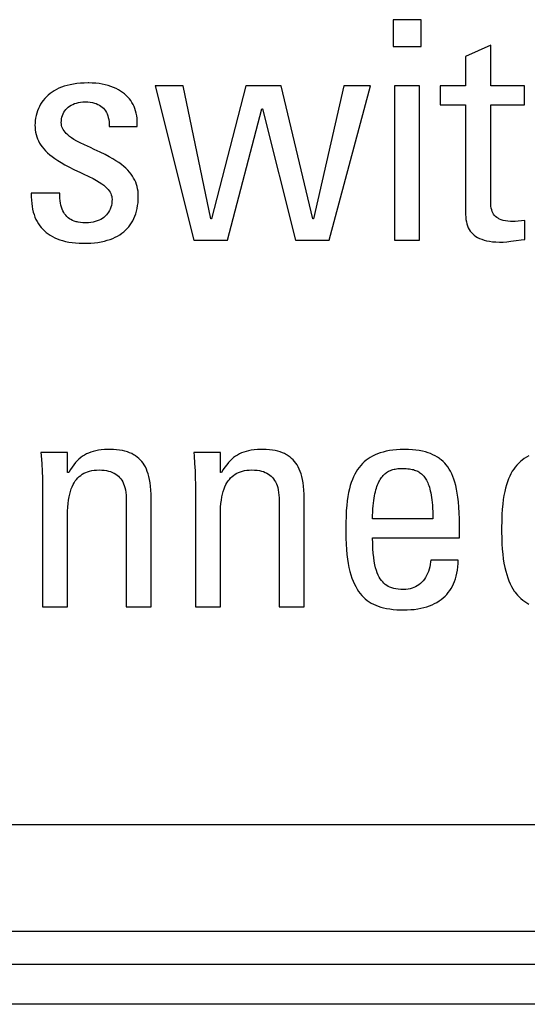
# Model space of a CAD drawing. Header units: millimetres. Extents: x -844 to -217, y -125 to 557.
# Tile 54 of 178: x -563.67 to -559.87, y 168.91 to 176.31. Entities that reach past the tile are written whole.
import ezdxf

# ---------------------------------------------------------------- set-up
doc = ezdxf.new("R2010")
doc.units = ezdxf.units.MM
doc.header["$LTSCALE"] = 23.1
doc.layers.add('R912005577_AM_0', color=7, linetype='CONTINUOUS')

msp = doc.modelspace()

# ---------------------------------------------------------------- linework, layer by layer
at = {"layer": 'R912005577_AM_0', "color": 7}
for p, q in [((-560.6619, 176.3053), (-560.8728, 176.3053)), ((-560.8728, 176.3053), (-560.8728, 176.1035)), ((-560.6619, 176.1035), (-560.6619, 176.3053)), ((-560.8728, 176.1035), (-560.6619, 176.1035)), ((-560.1398, 176.115), (-560.3279, 176.0301)), ((-560.1398, 175.8077), (-560.1398, 176.115)), ((-560.3279, 176.0301), (-560.3279, 175.8077)), ((-563.4305, 175.7615), (-563.4457, 175.7505)), ((-563.4144, 175.7717), (-563.4305, 175.7615)), ((-563.3973, 175.7813), (-563.4144, 175.7717)), ((-563.3791, 175.7901), (-563.3973, 175.7813)), ((-563.3598, 175.7981), (-563.3791, 175.7901)), ((-563.3393, 175.8053), (-563.3598, 175.7981)), ((-563.3176, 175.8118), (-563.3393, 175.8053)), ((-563.2947, 175.8173), (-563.3176, 175.8118)), ((-563.2705, 175.822), (-563.2947, 175.8173)), ((-563.2449, 175.8257), (-563.2705, 175.822)), ((-563.2179, 175.8284), (-563.2449, 175.8257)), ((-563.1895, 175.8301), (-563.2179, 175.8284)), ((-563.1596, 175.8306), (-563.1895, 175.8301)), ((-563.1552, 175.8306), (-563.1596, 175.8306)), ((-563.1285, 175.8299), (-563.1552, 175.8306)), ((-563.1027, 175.828), (-563.1285, 175.8299)), ((-563.0778, 175.8251), (-563.1027, 175.828)), ((-563.0539, 175.8212), (-563.0778, 175.8251)), ((-563.031, 175.8163), (-563.0539, 175.8212)), ((-563.0092, 175.8106), (-563.031, 175.8163)), ((-562.9885, 175.8039), (-563.0092, 175.8106)), ((-562.969, 175.7965), (-562.9885, 175.8039)), ((-562.9505, 175.7882), (-562.969, 175.7965)), ((-562.9331, 175.7793), (-562.9505, 175.7882)), ((-562.9168, 175.7696), (-562.9331, 175.7793)), ((-562.9016, 175.7593), (-562.9168, 175.7696)), ((-562.8874, 175.7483), (-562.9016, 175.7593)), ((-562.4473, 175.8077), (-562.656, 175.8077)), ((-562.656, 175.8077), (-562.3671, 174.6497)), ((-562.2387, 174.8102), (-562.4473, 175.8077)), ((-561.9773, 175.8077), (-562.2341, 174.8102)), ((-561.7112, 175.8077), (-561.9773, 175.8077)), ((-561.4751, 174.8102), (-561.7112, 175.8077)), ((-561.2412, 175.8077), (-561.4705, 174.8102)), ((-561.3512, 174.6497), (-561.0417, 175.8077)), ((-561.0417, 175.8077), (-561.2412, 175.8077)), ((-560.6733, 175.8077), (-560.8613, 175.8077)), ((-560.8613, 175.8077), (-560.8613, 174.6497)), ((-560.6733, 174.6497), (-560.6733, 175.8077)), ((-560.3279, 175.8077), (-560.5182, 175.8077)), ((-560.5182, 175.8077), (-560.5182, 175.6655)), ((-559.8876, 175.8077), (-560.1398, 175.8077)), ((-559.8876, 175.6655), (-559.8876, 175.8077)), ((-563.5072, 175.6853), (-563.5167, 175.6702)), ((-563.4967, 175.6997), (-563.5072, 175.6853)), ((-563.4853, 175.7134), (-563.4967, 175.6997)), ((-563.473, 175.7265), (-563.4853, 175.7134)), ((-563.4598, 175.7388), (-563.473, 175.7265)), ((-563.4457, 175.7505), (-563.4598, 175.7388)), ((-563.2333, 175.6835), (-563.2174, 175.6862)), ((-563.2174, 175.6862), (-563.2006, 175.6879)), ((-563.2006, 175.6879), (-563.1831, 175.6885)), ((-563.1831, 175.6885), (-563.1826, 175.6885)), ((-563.1826, 175.6885), (-563.1797, 175.6885)), ((-563.1797, 175.6885), (-563.1612, 175.6878)), ((-563.1612, 175.6878), (-563.144, 175.686)), ((-563.144, 175.686), (-563.1281, 175.6833)), ((-562.8742, 175.7367), (-562.8874, 175.7483)), ((-562.862, 175.7244), (-562.8742, 175.7367)), ((-562.8508, 175.7116), (-562.862, 175.7244)), ((-562.8406, 175.6981), (-562.8508, 175.7116)), ((-562.8313, 175.6839), (-562.8406, 175.6981)), ((-563.5398, 175.6212), (-563.5456, 175.6036)), ((-563.5331, 175.6381), (-563.5398, 175.6212)), ((-563.5254, 175.6545), (-563.5331, 175.6381)), ((-563.5167, 175.6702), (-563.5254, 175.6545)), ((-563.3422, 175.61), (-563.3356, 175.6206)), ((-563.3356, 175.6206), (-563.328, 175.6304)), ((-563.328, 175.6304), (-563.3195, 175.6397)), ((-563.3195, 175.6397), (-563.31, 175.6482)), ((-563.31, 175.6482), (-563.2996, 175.6561)), ((-563.2996, 175.6561), (-563.2882, 175.6632)), ((-563.2882, 175.6632), (-563.2759, 175.6695)), ((-563.2759, 175.6695), (-563.2626, 175.6751)), ((-563.2626, 175.6751), (-563.2484, 175.6797)), ((-563.2484, 175.6797), (-563.2333, 175.6835)), ((-563.1281, 175.6833), (-563.1133, 175.6796)), ((-563.1133, 175.6796), (-563.0996, 175.6751)), ((-563.0996, 175.6751), (-563.087, 175.6698)), ((-563.087, 175.6698), (-563.0753, 175.6636)), ((-563.0753, 175.6636), (-563.0645, 175.6567)), ((-563.0645, 175.6567), (-563.0547, 175.6489)), ((-563.0547, 175.6489), (-563.0456, 175.6404)), ((-563.0456, 175.6404), (-563.0374, 175.631)), ((-563.0374, 175.631), (-563.03, 175.6208)), ((-563.03, 175.6208), (-563.0233, 175.6097)), ((-562.8229, 175.6691), (-562.8313, 175.6839)), ((-562.8156, 175.6537), (-562.8229, 175.6691)), ((-562.8091, 175.6375), (-562.8156, 175.6537)), ((-562.8037, 175.6207), (-562.8091, 175.6375)), ((-562.7992, 175.603), (-562.8037, 175.6207)), ((-562.1148, 174.6497), (-561.8557, 175.6357)), ((-561.8557, 175.6357), (-561.8511, 175.6357)), ((-561.8511, 175.6357), (-561.6035, 174.6497)), ((-560.5182, 175.6655), (-560.3279, 175.6655)), ((-560.3279, 175.6655), (-560.3279, 174.8423)), ((-560.1398, 175.6655), (-559.8876, 175.6655)), ((-560.1397, 174.9434), (-560.1398, 175.6655)), ((-563.5567, 175.5484), (-563.5582, 175.5297)), ((-563.5541, 175.5671), (-563.5567, 175.5484)), ((-563.5504, 175.5856), (-563.5541, 175.5671)), ((-563.5456, 175.6036), (-563.5504, 175.5856)), ((-563.3614, 175.5325), (-563.3608, 175.5472)), ((-563.3608, 175.5472), (-563.3591, 175.5611)), ((-563.3591, 175.5611), (-563.3564, 175.5744)), ((-563.3564, 175.5744), (-563.3527, 175.5869)), ((-563.3527, 175.5869), (-563.3479, 175.5988)), ((-563.3479, 175.5988), (-563.3422, 175.61)), ((-563.0233, 175.6097), (-563.0175, 175.5977)), ((-563.0175, 175.5977), (-563.0125, 175.5847)), ((-563.0125, 175.5847), (-563.0084, 175.5707)), ((-563.0084, 175.5707), (-563.0052, 175.5555)), ((-563.0052, 175.5555), (-563.0029, 175.5392)), ((-563.0029, 175.5392), (-563.0016, 175.5216)), ((-562.7958, 175.5846), (-562.7992, 175.603)), ((-562.7933, 175.5654), (-562.7958, 175.5846)), ((-562.792, 175.5454), (-562.7933, 175.5654)), ((-562.7918, 175.5245), (-562.792, 175.5454)), ((-563.5582, 175.5297), (-563.5586, 175.5142)), ((-563.5586, 175.5142), (-563.558, 175.4956)), ((-563.558, 175.4956), (-563.5563, 175.4776)), ((-563.5563, 175.4776), (-563.5535, 175.4601)), ((-563.3608, 175.5215), (-563.3614, 175.5325)), ((-563.3591, 175.5109), (-563.3608, 175.5215)), ((-563.3563, 175.5006), (-563.3591, 175.5109)), ((-563.3524, 175.4905), (-563.3563, 175.5006)), ((-563.3472, 175.4804), (-563.3524, 175.4905)), ((-563.3408, 175.4704), (-563.3472, 175.4804)), ((-563.333, 175.4604), (-563.3408, 175.4704)), ((-563.0016, 175.5216), (-563.0014, 175.5027)), ((-563.0014, 175.5027), (-562.7928, 175.5027)), ((-562.7928, 175.5027), (-562.7918, 175.5245)), ((-563.5535, 175.4601), (-563.5497, 175.4432)), ((-563.5497, 175.4432), (-563.5448, 175.4268)), ((-563.5448, 175.4268), (-563.5388, 175.4108)), ((-563.5388, 175.4108), (-563.5317, 175.3951)), ((-563.5317, 175.3951), (-563.5235, 175.3797)), ((-563.3237, 175.4503), (-563.333, 175.4604)), ((-563.3126, 175.4399), (-563.3237, 175.4503)), ((-563.2996, 175.4293), (-563.3126, 175.4399)), ((-563.2843, 175.4183), (-563.2996, 175.4293)), ((-563.2662, 175.4068), (-563.2843, 175.4183)), ((-563.2448, 175.3944), (-563.2662, 175.4068)), ((-563.219, 175.3808), (-563.2448, 175.3944)), ((-563.5235, 175.3797), (-563.5142, 175.3647)), ((-563.5142, 175.3647), (-563.5037, 175.3498)), ((-563.5037, 175.3498), (-563.4919, 175.3351)), ((-563.4919, 175.3351), (-563.4787, 175.3205)), ((-563.4787, 175.3205), (-563.4641, 175.3061)), ((-563.187, 175.3651), (-563.219, 175.3808)), ((-563.1434, 175.3449), (-563.187, 175.3651)), ((-563.1134, 175.3312), (-563.1434, 175.3449)), ((-563.0686, 175.3103), (-563.1134, 175.3312)), ((-563.4641, 175.3061), (-563.4479, 175.2916)), ((-563.4479, 175.2916), (-563.4299, 175.2772)), ((-563.4299, 175.2772), (-563.4101, 175.2626)), ((-563.4101, 175.2626), (-563.388, 175.2478)), ((-563.388, 175.2478), (-563.3634, 175.2327)), ((-563.0329, 175.2928), (-563.0686, 175.3103)), ((-563.0025, 175.2768), (-563.0329, 175.2928)), ((-562.9757, 175.2617), (-563.0025, 175.2768)), ((-562.9517, 175.247), (-562.9757, 175.2617)), ((-562.9302, 175.2326), (-562.9517, 175.247)), ((-563.3634, 175.2327), (-563.3358, 175.217)), ((-563.3358, 175.217), (-563.3041, 175.2003)), ((-563.3041, 175.2003), (-563.2666, 175.1816)), ((-563.2666, 175.1816), (-563.2175, 175.1583)), ((-562.9107, 175.2182), (-562.9302, 175.2326)), ((-562.8931, 175.204), (-562.9107, 175.2182)), ((-562.8772, 175.1897), (-562.8931, 175.204)), ((-562.8628, 175.1753), (-562.8772, 175.1897)), ((-562.8498, 175.1608), (-562.8628, 175.1753)), ((-563.2175, 175.1583), (-563.1967, 175.1485)), ((-563.1967, 175.1485), (-563.1544, 175.1282)), ((-563.1544, 175.1282), (-563.1228, 175.1122)), ((-563.1228, 175.1122), (-563.0973, 175.0983)), ((-563.0973, 175.0983), (-563.076, 175.0855)), ((-562.8381, 175.1462), (-562.8498, 175.1608)), ((-562.8277, 175.1313), (-562.8381, 175.1462)), ((-562.8184, 175.1162), (-562.8277, 175.1313)), ((-562.8103, 175.1007), (-562.8184, 175.1162)), ((-562.8033, 175.0849), (-562.8103, 175.1007)), ((-563.076, 175.0855), (-563.058, 175.0737)), ((-563.058, 175.0737), (-563.0426, 175.0624)), ((-563.0426, 175.0624), (-563.0296, 175.0515)), ((-563.0296, 175.0515), (-563.0185, 175.0409)), ((-563.0185, 175.0409), (-563.0092, 175.0305)), ((-563.0092, 175.0305), (-563.0014, 175.0202)), ((-563.0014, 175.0202), (-562.9949, 175.01)), ((-562.7973, 175.0687), (-562.8033, 175.0849)), ((-562.7925, 175.0521), (-562.7973, 175.0687)), ((-562.7886, 175.035), (-562.7925, 175.0521)), ((-562.7858, 175.0173), (-562.7886, 175.035)), ((-563.5861, 175.0028), (-563.5862, 174.9759)), ((-563.5862, 174.9759), (-563.5852, 174.9504)), ((-563.3729, 175.0028), (-563.5861, 175.0028)), ((-563.5852, 174.9504), (-563.5832, 174.9263)), ((-563.3727, 174.9854), (-563.3729, 175.0028)), ((-563.3719, 174.9647), (-563.3727, 174.9854)), ((-563.3703, 174.9458), (-563.3719, 174.9647)), ((-563.3677, 174.9282), (-563.3703, 174.9458)), ((-562.9949, 175.01), (-562.9898, 174.9997)), ((-562.9898, 174.9997), (-562.9859, 174.9894)), ((-562.9859, 174.9894), (-562.983, 174.9789)), ((-562.983, 174.9789), (-562.9813, 174.9681)), ((-562.9813, 174.9681), (-562.9808, 174.957)), ((-562.9808, 174.957), (-562.9813, 174.9407)), ((-562.7841, 174.9989), (-562.7858, 175.0173)), ((-562.7858, 174.9318), (-562.7841, 174.9552)), ((-562.7836, 174.9799), (-562.7841, 174.9989)), ((-562.7841, 174.9552), (-562.7836, 174.9799)), ((-563.5832, 174.9263), (-563.5801, 174.9034)), ((-563.5801, 174.9034), (-563.5761, 174.8818)), ((-563.5761, 174.8818), (-563.5711, 174.8613)), ((-563.3644, 174.912), (-563.3677, 174.9282)), ((-563.3602, 174.8969), (-563.3644, 174.912)), ((-563.3553, 174.8829), (-563.3602, 174.8969)), ((-563.3496, 174.87), (-563.3553, 174.8829)), ((-562.9997, 174.8718), (-563.0062, 174.8604)), ((-562.9941, 174.884), (-562.9997, 174.8718)), ((-562.9916, 174.8904), (-562.9941, 174.884)), ((-562.9894, 174.897), (-562.9916, 174.8904)), ((-562.9857, 174.9107), (-562.9894, 174.897)), ((-562.983, 174.9253), (-562.9857, 174.9107)), ((-562.9813, 174.9407), (-562.983, 174.9253)), ((-562.7969, 174.8679), (-562.7922, 174.8881)), ((-562.7922, 174.8881), (-562.7885, 174.9094)), ((-562.7885, 174.9094), (-562.7858, 174.9318)), ((-560.1392, 174.9225), (-560.1397, 174.9434)), ((-560.1378, 174.9054), (-560.1392, 174.9225)), ((-560.1355, 174.8906), (-560.1378, 174.9054)), ((-560.1324, 174.8774), (-560.1355, 174.8906)), ((-560.1285, 174.8657), (-560.1324, 174.8774)), ((-563.5711, 174.8613), (-563.5653, 174.8418)), ((-563.5653, 174.8418), (-563.5586, 174.8234)), ((-563.5586, 174.8234), (-563.551, 174.806)), ((-563.551, 174.806), (-563.5426, 174.7895)), ((-563.3432, 174.858), (-563.3496, 174.87)), ((-563.336, 174.847), (-563.3432, 174.858)), ((-563.3281, 174.8369), (-563.336, 174.847)), ((-563.3194, 174.8277), (-563.3281, 174.8369)), ((-563.31, 174.8192), (-563.3194, 174.8277)), ((-563.2998, 174.8115), (-563.31, 174.8192)), ((-563.2886, 174.8047), (-563.2998, 174.8115)), ((-563.2765, 174.7986), (-563.2886, 174.8047)), ((-563.2635, 174.7933), (-563.2765, 174.7986)), ((-563.0775, 174.8002), (-563.0915, 174.7946)), ((-563.0645, 174.8066), (-563.0775, 174.8002)), ((-563.0524, 174.8138), (-563.0645, 174.8066)), ((-563.0413, 174.8217), (-563.0524, 174.8138)), ((-563.0312, 174.8303), (-563.0413, 174.8217)), ((-563.0219, 174.8396), (-563.0312, 174.8303)), ((-563.0136, 174.8496), (-563.0219, 174.8396)), ((-563.0062, 174.8604), (-563.0136, 174.8496)), ((-562.8248, 174.7962), (-562.8165, 174.8128)), ((-562.8165, 174.8128), (-562.809, 174.8303)), ((-562.809, 174.8303), (-562.8025, 174.8486)), ((-562.8025, 174.8486), (-562.7969, 174.8679)), ((-562.2341, 174.8102), (-562.2387, 174.8102)), ((-561.4705, 174.8102), (-561.4751, 174.8102)), ((-560.3279, 174.8423), (-560.3273, 174.8227)), ((-560.3273, 174.8227), (-560.3255, 174.8044)), ((-560.3255, 174.8044), (-560.3226, 174.7875)), ((-560.1237, 174.855), (-560.1285, 174.8657)), ((-560.118, 174.8453), (-560.1237, 174.855)), ((-560.1113, 174.8365), (-560.118, 174.8453)), ((-560.1037, 174.8284), (-560.1113, 174.8365)), ((-560.0949, 174.821), (-560.1037, 174.8284)), ((-560.0849, 174.8143), (-560.0949, 174.821)), ((-560.0794, 174.8112), (-560.0849, 174.8143)), ((-560.0735, 174.8082), (-560.0794, 174.8112)), ((-560.0607, 174.8029), (-560.0735, 174.8082)), ((-560.0462, 174.7984), (-560.0607, 174.8029)), ((-560.0299, 174.7947), (-560.0462, 174.7984)), ((-559.883, 174.7988), (-559.9337, 174.7927)), ((-559.883, 174.6543), (-559.883, 174.7988)), ((-563.5426, 174.7895), (-563.5333, 174.7739)), ((-563.5333, 174.7739), (-563.5232, 174.7591)), ((-563.5232, 174.7591), (-563.5123, 174.7451)), ((-563.5123, 174.7451), (-563.5006, 174.732)), ((-563.5006, 174.732), (-563.488, 174.7196)), ((-563.2493, 174.7888), (-563.2635, 174.7933)), ((-563.2418, 174.7869), (-563.2493, 174.7888)), ((-563.234, 174.7852), (-563.2418, 174.7869)), ((-563.2174, 174.7826), (-563.234, 174.7852)), ((-563.1996, 174.781), (-563.2174, 174.7826)), ((-563.1803, 174.7804), (-563.1996, 174.781)), ((-563.1762, 174.7804), (-563.1803, 174.7804)), ((-563.1574, 174.7812), (-563.1762, 174.7804)), ((-563.1395, 174.7831), (-563.1574, 174.7812)), ((-563.1225, 174.786), (-563.1395, 174.7831)), ((-563.1065, 174.7898), (-563.1225, 174.786)), ((-563.0915, 174.7946), (-563.1065, 174.7898)), ((-562.8928, 174.7132), (-562.8793, 174.7252)), ((-562.8793, 174.7252), (-562.8666, 174.7379)), ((-562.8666, 174.7379), (-562.8548, 174.7513)), ((-562.8548, 174.7513), (-562.8439, 174.7655)), ((-562.8439, 174.7655), (-562.8339, 174.7805)), ((-562.8339, 174.7805), (-562.8248, 174.7962)), ((-560.3226, 174.7875), (-560.3187, 174.7717)), ((-560.3187, 174.7717), (-560.3137, 174.757)), ((-560.3137, 174.757), (-560.3078, 174.7433)), ((-560.3078, 174.7433), (-560.3009, 174.7305)), ((-560.3009, 174.7305), (-560.293, 174.7185)), ((-560.0115, 174.792), (-560.0299, 174.7947)), ((-559.9909, 174.7902), (-560.0115, 174.792)), ((-559.9678, 174.7896), (-559.9909, 174.7902)), ((-559.9567, 174.7902), (-559.9678, 174.7896)), ((-559.9337, 174.7927), (-559.9567, 174.7902)), ((-563.488, 174.7196), (-563.4744, 174.7079)), ((-563.4744, 174.7079), (-563.46, 174.697)), ((-563.46, 174.697), (-563.4446, 174.6868)), ((-563.4446, 174.6868), (-563.4282, 174.6774)), ((-563.4282, 174.6774), (-563.4108, 174.6686)), ((-563.4108, 174.6686), (-563.3922, 174.6606)), ((-563.3922, 174.6606), (-563.3725, 174.6534)), ((-563.3725, 174.6534), (-563.3516, 174.6469)), ((-563.0381, 174.6434), (-563.016, 174.6494)), ((-563.016, 174.6494), (-562.9951, 174.6563)), ((-562.9951, 174.6563), (-562.9754, 174.6639)), ((-562.9754, 174.6639), (-562.9568, 174.6724)), ((-562.9568, 174.6724), (-562.9393, 174.6815)), ((-562.9393, 174.6815), (-562.9228, 174.6914)), ((-562.9228, 174.6914), (-562.9073, 174.7019)), ((-562.9073, 174.7019), (-562.8928, 174.7132)), ((-562.3671, 174.6497), (-562.1148, 174.6497)), ((-561.6035, 174.6497), (-561.3512, 174.6497)), ((-560.8613, 174.6497), (-560.6733, 174.6497)), ((-560.293, 174.7185), (-560.2841, 174.7074)), ((-560.2841, 174.7074), (-560.2742, 174.6971)), ((-560.2742, 174.6971), (-560.2632, 174.6875)), ((-560.2632, 174.6875), (-560.2511, 174.6787)), ((-560.2511, 174.6787), (-560.2378, 174.6706)), ((-560.2378, 174.6706), (-560.2231, 174.6632)), ((-560.2231, 174.6632), (-560.2071, 174.6567)), ((-560.2071, 174.6567), (-560.1896, 174.6509)), ((-560.1896, 174.6509), (-560.1704, 174.6459)), ((-559.9478, 174.6471), (-559.9114, 174.6516)), ((-559.9114, 174.6516), (-559.883, 174.6543)), ((-563.3516, 174.6469), (-563.3294, 174.6413)), ((-563.3294, 174.6413), (-563.3058, 174.6365)), ((-563.3058, 174.6365), (-563.2808, 174.6326)), ((-563.2808, 174.6326), (-563.2543, 174.6297)), ((-563.2543, 174.6297), (-563.2262, 174.6278)), ((-563.2262, 174.6278), (-563.1966, 174.6269)), ((-563.1966, 174.6269), (-563.1872, 174.6268)), ((-563.1872, 174.6268), (-563.1677, 174.6271)), ((-563.1677, 174.6271), (-563.1391, 174.6283)), ((-563.1391, 174.6283), (-563.1119, 174.6307)), ((-563.1119, 174.6307), (-563.086, 174.634)), ((-563.086, 174.634), (-563.0614, 174.6382)), ((-563.0614, 174.6382), (-563.0381, 174.6434)), ((-560.1704, 174.6459), (-560.1495, 174.6419)), ((-560.1495, 174.6419), (-560.1267, 174.6388)), ((-560.1267, 174.6388), (-560.1018, 174.6368)), ((-560.1018, 174.6368), (-560.0748, 174.636)), ((-560.0748, 174.636), (-560.0687, 174.6359)), ((-560.0687, 174.6359), (-560.0455, 174.6365)), ((-560.0455, 174.6365), (-560.0194, 174.6384)), ((-560.0194, 174.6384), (-559.9882, 174.6418)), ((-559.9882, 174.6418), (-559.9478, 174.6471)), ((-563.3141, 173.056), (-563.5136, 173.056)), ((-563.5136, 173.056), (-563.5116, 173.0327)), ((-563.5116, 173.0327), (-563.5073, 172.9725)), ((-563.3141, 172.907), (-563.3141, 173.056)), ((-563.2012, 173.0283), (-563.215, 173.0181)), ((-563.1867, 173.0374), (-563.2012, 173.0283)), ((-563.1718, 173.0455), (-563.1867, 173.0374)), ((-563.1561, 173.0527), (-563.1718, 173.0455)), ((-563.1395, 173.059), (-563.1561, 173.0527)), ((-563.1219, 173.0645), (-563.1395, 173.059)), ((-563.1031, 173.0691), (-563.1219, 173.0645)), ((-563.0829, 173.0729), (-563.1031, 173.0691)), ((-563.0609, 173.0758), (-563.0829, 173.0729)), ((-563.0369, 173.0778), (-563.0609, 173.0758)), ((-563.0104, 173.0789), (-563.0369, 173.0778)), ((-562.9954, 173.079), (-563.0104, 173.0789)), ((-562.9698, 173.0785), (-562.9954, 173.079)), ((-562.9459, 173.0768), (-562.9698, 173.0785)), ((-562.9237, 173.0742), (-562.9459, 173.0768)), ((-562.903, 173.0707), (-562.9237, 173.0742)), ((-562.8837, 173.0662), (-562.903, 173.0707)), ((-562.8657, 173.0609), (-562.8837, 173.0662)), ((-562.8489, 173.0548), (-562.8657, 173.0609)), ((-562.8331, 173.0479), (-562.8489, 173.0548)), ((-562.8184, 173.0401), (-562.8331, 173.0479)), ((-562.8114, 173.036), (-562.8184, 173.0401)), ((-562.8046, 173.0316), (-562.8114, 173.036)), ((-562.7918, 173.0223), (-562.8046, 173.0316)), ((-562.1676, 173.056), (-562.3672, 173.056)), ((-562.3672, 173.056), (-562.3652, 173.0325)), ((-562.3652, 173.0325), (-562.3609, 172.9731)), ((-562.1676, 172.907), (-562.1676, 173.056)), ((-562.0546, 173.0283), (-562.0685, 173.0181)), ((-562.0402, 173.0374), (-562.0546, 173.0283)), ((-562.0252, 173.0456), (-562.0402, 173.0374)), ((-562.0095, 173.0528), (-562.0252, 173.0456)), ((-561.993, 173.0591), (-562.0095, 173.0528)), ((-561.9754, 173.0645), (-561.993, 173.0591)), ((-561.9566, 173.0691), (-561.9754, 173.0645)), ((-561.9363, 173.0729), (-561.9566, 173.0691)), ((-561.9144, 173.0758), (-561.9363, 173.0729)), ((-561.8903, 173.0778), (-561.9144, 173.0758)), ((-561.8638, 173.0789), (-561.8903, 173.0778)), ((-561.8489, 173.079), (-561.8638, 173.0789)), ((-561.8233, 173.0785), (-561.8489, 173.079)), ((-561.7995, 173.0768), (-561.8233, 173.0785)), ((-561.7773, 173.0742), (-561.7995, 173.0768)), ((-561.7566, 173.0707), (-561.7773, 173.0742)), ((-561.7373, 173.0662), (-561.7566, 173.0707)), ((-561.7193, 173.0609), (-561.7373, 173.0662)), ((-561.7024, 173.0548), (-561.7193, 173.0609)), ((-561.6867, 173.0479), (-561.7024, 173.0548)), ((-561.672, 173.0401), (-561.6867, 173.0479)), ((-561.665, 173.036), (-561.672, 173.0401)), ((-561.6582, 173.0316), (-561.665, 173.036)), ((-561.6453, 173.0223), (-561.6582, 173.0316)), ((-561.0259, 173.0297), (-561.043, 173.02)), ((-561.0078, 173.0386), (-561.0259, 173.0297)), ((-560.9887, 173.0466), (-561.0078, 173.0386)), ((-560.9684, 173.0538), (-560.9887, 173.0466)), ((-560.9469, 173.0602), (-560.9684, 173.0538)), ((-560.9241, 173.0658), (-560.9469, 173.0602)), ((-560.8999, 173.0704), (-560.9241, 173.0658)), ((-560.8743, 173.0741), (-560.8999, 173.0704)), ((-560.847, 173.0768), (-560.8743, 173.0741)), ((-560.818, 173.0785), (-560.847, 173.0768)), ((-560.7873, 173.079), (-560.818, 173.0785)), ((-560.7562, 173.0785), (-560.7873, 173.079)), ((-560.7274, 173.0768), (-560.7562, 173.0785)), ((-560.7005, 173.0742), (-560.7274, 173.0768)), ((-560.6755, 173.0706), (-560.7005, 173.0742)), ((-560.6522, 173.0661), (-560.6755, 173.0706)), ((-560.6303, 173.0608), (-560.6522, 173.0661)), ((-560.6099, 173.0547), (-560.6303, 173.0608)), ((-560.5908, 173.0477), (-560.6099, 173.0547)), ((-560.5728, 173.04), (-560.5908, 173.0477)), ((-560.556, 173.0315), (-560.5728, 173.04)), ((-560.5401, 173.0222), (-560.556, 173.0315)), ((-559.8549, 173.0306), (-559.8719, 173.0211)), ((-563.5073, 172.9725), (-563.5044, 172.9168)), ((-563.2671, 172.9648), (-563.2797, 172.9476)), ((-563.2544, 172.9803), (-563.2671, 172.9648)), ((-563.2416, 172.9942), (-563.2544, 172.9803)), ((-563.2285, 173.0068), (-563.2416, 172.9942)), ((-563.215, 173.0181), (-563.2285, 173.0068)), ((-562.7797, 173.0122), (-562.7918, 173.0223)), ((-562.7685, 173.0012), (-562.7797, 173.0122)), ((-562.758, 172.9893), (-562.7685, 173.0012)), ((-562.7482, 172.9766), (-562.758, 172.9893)), ((-562.7391, 172.9628), (-562.7482, 172.9766)), ((-562.7307, 172.9479), (-562.7391, 172.9628)), ((-562.3609, 172.9731), (-562.358, 172.9177)), ((-562.1206, 172.9649), (-562.1332, 172.9476)), ((-562.1079, 172.9803), (-562.1206, 172.9649)), ((-562.0951, 172.9943), (-562.1079, 172.9803)), ((-562.082, 173.0068), (-562.0951, 172.9943)), ((-562.0685, 173.0181), (-562.082, 173.0068)), ((-561.6333, 173.0122), (-561.6453, 173.0223)), ((-561.6221, 173.0012), (-561.6333, 173.0122)), ((-561.6116, 172.9893), (-561.6221, 173.0012)), ((-561.6018, 172.9765), (-561.6116, 172.9893)), ((-561.5927, 172.9627), (-561.6018, 172.9765)), ((-561.5843, 172.9479), (-561.5927, 172.9627)), ((-561.1151, 172.9594), (-561.1272, 172.9447)), ((-561.1023, 172.9733), (-561.1151, 172.9594)), ((-561.0887, 172.9862), (-561.1023, 172.9733)), ((-561.0743, 172.9983), (-561.0887, 172.9862)), ((-561.0591, 173.0096), (-561.0743, 172.9983)), ((-561.043, 173.02), (-561.0591, 173.0096)), ((-560.5251, 173.012), (-560.5401, 173.0222)), ((-560.518, 173.0066), (-560.5251, 173.012)), ((-560.511, 173.001), (-560.518, 173.0066)), ((-560.4977, 172.9892), (-560.511, 173.001)), ((-560.4852, 172.9765), (-560.4977, 172.9892)), ((-560.4734, 172.9628), (-560.4852, 172.9765)), ((-560.4623, 172.9482), (-560.4734, 172.9628)), ((-559.9438, 172.9615), (-559.9559, 172.9471)), ((-559.931, 172.9751), (-559.9438, 172.9615)), ((-559.9175, 172.9878), (-559.931, 172.9751)), ((-559.9031, 172.9997), (-559.9175, 172.9878)), ((-559.888, 173.0108), (-559.9031, 172.9997)), ((-559.8719, 173.0211), (-559.888, 173.0108)), ((-563.5044, 172.9168), (-563.5026, 172.8647)), ((-563.3049, 172.907), (-563.3141, 172.907)), ((-563.2922, 172.9284), (-563.3049, 172.907)), ((-563.2797, 172.9476), (-563.2922, 172.9284)), ((-563.2372, 172.8656), (-563.2267, 172.8757)), ((-563.2267, 172.8757), (-563.2156, 172.8847)), ((-563.2156, 172.8847), (-563.2038, 172.8929)), ((-563.2038, 172.8929), (-563.1913, 172.9002)), ((-563.1913, 172.9002), (-563.178, 172.9066)), ((-563.178, 172.9066), (-563.1638, 172.9122)), ((-563.1638, 172.9122), (-563.1563, 172.9146)), ((-563.1563, 172.9146), (-563.1487, 172.9168)), ((-563.1487, 172.9168), (-563.1326, 172.9204)), ((-563.1326, 172.9204), (-563.1155, 172.9231)), ((-563.1155, 172.9231), (-563.0973, 172.9248)), ((-563.0973, 172.9248), (-563.0779, 172.9253)), ((-563.0779, 172.9253), (-563.0577, 172.9248)), ((-563.0577, 172.9248), (-563.0391, 172.9231)), ((-563.0391, 172.9231), (-563.0219, 172.9205)), ((-563.0219, 172.9205), (-563.0059, 172.917)), ((-563.0059, 172.917), (-562.9912, 172.9126)), ((-562.9912, 172.9126), (-562.9775, 172.9073)), ((-562.9775, 172.9073), (-562.9711, 172.9043)), ((-562.9711, 172.9043), (-562.9649, 172.9012)), ((-562.9649, 172.9012), (-562.9532, 172.8943)), ((-562.9532, 172.8943), (-562.9425, 172.8866)), ((-562.9425, 172.8866), (-562.9326, 172.8781)), ((-562.9326, 172.8781), (-562.9235, 172.8688)), ((-562.7229, 172.9318), (-562.7307, 172.9479)), ((-562.7158, 172.9144), (-562.7229, 172.9318)), ((-562.7094, 172.8957), (-562.7158, 172.9144)), ((-562.7037, 172.8753), (-562.7094, 172.8957)), ((-562.358, 172.9177), (-562.3562, 172.8652)), ((-562.1585, 172.907), (-562.1676, 172.907)), ((-562.1458, 172.9285), (-562.1585, 172.907)), ((-562.1332, 172.9476), (-562.1458, 172.9285)), ((-562.0907, 172.8656), (-562.0803, 172.8756)), ((-562.0803, 172.8756), (-562.0692, 172.8847)), ((-562.0692, 172.8847), (-562.0574, 172.8929)), ((-562.0574, 172.8929), (-562.0449, 172.9002)), ((-562.0449, 172.9002), (-562.0315, 172.9066)), ((-562.0315, 172.9066), (-562.0173, 172.9122)), ((-562.0173, 172.9122), (-562.0099, 172.9146)), ((-562.0099, 172.9146), (-562.0022, 172.9168)), ((-562.0022, 172.9168), (-561.9862, 172.9204)), ((-561.9862, 172.9204), (-561.9691, 172.9231)), ((-561.9691, 172.9231), (-561.9509, 172.9248)), ((-561.9509, 172.9248), (-561.9315, 172.9253)), ((-561.9315, 172.9253), (-561.9113, 172.9248)), ((-561.9113, 172.9248), (-561.8927, 172.9231)), ((-561.8927, 172.9231), (-561.8755, 172.9205)), ((-561.8755, 172.9205), (-561.8595, 172.917)), ((-561.8595, 172.917), (-561.8448, 172.9126)), ((-561.8448, 172.9126), (-561.8311, 172.9073)), ((-561.8311, 172.9073), (-561.8247, 172.9043)), ((-561.8247, 172.9043), (-561.8185, 172.9012)), ((-561.8185, 172.9012), (-561.8068, 172.8943)), ((-561.8068, 172.8943), (-561.796, 172.8866)), ((-561.796, 172.8866), (-561.7861, 172.8781)), ((-561.7861, 172.8781), (-561.777, 172.8688)), ((-561.5765, 172.9318), (-561.5843, 172.9479)), ((-561.5694, 172.9144), (-561.5765, 172.9318)), ((-561.563, 172.8956), (-561.5694, 172.9144)), ((-561.5573, 172.8753), (-561.563, 172.8956)), ((-561.1593, 172.894), (-561.1687, 172.8748)), ((-561.1493, 172.912), (-561.1593, 172.894)), ((-561.1385, 172.9289), (-561.1493, 172.912)), ((-561.1272, 172.9447), (-561.1385, 172.9289)), ((-560.9553, 172.8736), (-560.9524, 172.8772)), ((-560.9524, 172.8772), (-560.9464, 172.884)), ((-560.9464, 172.884), (-560.9403, 172.8903)), ((-560.9403, 172.8903), (-560.9339, 172.8961)), ((-560.9339, 172.8961), (-560.9274, 172.9015)), ((-560.9274, 172.9015), (-560.9206, 172.9065)), ((-560.9206, 172.9065), (-560.9136, 172.911)), ((-560.9136, 172.911), (-560.9063, 172.9152)), ((-560.9063, 172.9152), (-560.8988, 172.919)), ((-560.8988, 172.919), (-560.8909, 172.9225)), ((-560.8909, 172.9225), (-560.8828, 172.9255)), ((-560.8828, 172.9255), (-560.8742, 172.9283)), ((-560.8742, 172.9283), (-560.8653, 172.9306)), ((-560.8653, 172.9306), (-560.8559, 172.9326)), ((-560.8559, 172.9326), (-560.846, 172.9342)), ((-560.846, 172.9342), (-560.8355, 172.9355)), ((-560.8355, 172.9355), (-560.8244, 172.9363)), ((-560.8244, 172.9363), (-560.8126, 172.9368)), ((-560.8126, 172.9368), (-560.8057, 172.9368)), ((-560.8057, 172.9368), (-560.804, 172.9368)), ((-560.804, 172.9368), (-560.7884, 172.9366)), ((-560.7884, 172.9366), (-560.7745, 172.936)), ((-560.7745, 172.936), (-560.7619, 172.935)), ((-560.7619, 172.935), (-560.7503, 172.9337)), ((-560.7503, 172.9337), (-560.7395, 172.932)), ((-560.7395, 172.932), (-560.7295, 172.93)), ((-560.7295, 172.93), (-560.7201, 172.9277)), ((-560.7201, 172.9277), (-560.7112, 172.925)), ((-560.7112, 172.925), (-560.7029, 172.9221)), ((-560.7029, 172.9221), (-560.6949, 172.9188)), ((-560.6949, 172.9188), (-560.6874, 172.9152)), ((-560.6874, 172.9152), (-560.6801, 172.9112)), ((-560.6801, 172.9112), (-560.6732, 172.9069)), ((-560.6732, 172.9069), (-560.6666, 172.9022)), ((-560.6666, 172.9022), (-560.6602, 172.8971)), ((-560.6602, 172.8971), (-560.6541, 172.8916)), ((-560.6541, 172.8916), (-560.6482, 172.8856)), ((-560.6482, 172.8856), (-560.6425, 172.8792)), ((-560.6425, 172.8792), (-560.637, 172.8723)), ((-560.4518, 172.9324), (-560.4623, 172.9482)), ((-560.4419, 172.9154), (-560.4518, 172.9324)), ((-560.4327, 172.8971), (-560.4419, 172.9154)), ((-560.4241, 172.8774), (-560.4327, 172.8971)), ((-560.4161, 172.8562), (-560.4241, 172.8774)), ((-559.9975, 172.8787), (-560.0063, 172.8585)), ((-559.9881, 172.8975), (-559.9975, 172.8787)), ((-559.978, 172.9151), (-559.9881, 172.8975)), ((-559.9673, 172.9316), (-559.978, 172.9151)), ((-559.9559, 172.9471), (-559.9673, 172.9316)), ((-563.5026, 172.8647), (-563.5021, 172.8152)), ((-563.5021, 172.8152), (-563.5021, 171.898)), ((-563.2801, 172.7995), (-563.2727, 172.8151)), ((-563.2727, 172.8151), (-563.2647, 172.8294)), ((-563.2647, 172.8294), (-563.2562, 172.8426)), ((-563.2562, 172.8426), (-563.247, 172.8546)), ((-563.247, 172.8546), (-563.2372, 172.8656)), ((-562.9235, 172.8688), (-562.9151, 172.8586)), ((-562.9151, 172.8586), (-562.9075, 172.8476)), ((-562.9075, 172.8476), (-562.9006, 172.8355)), ((-562.9006, 172.8355), (-562.8945, 172.8224)), ((-562.8945, 172.8224), (-562.889, 172.8081)), ((-562.889, 172.8081), (-562.8843, 172.7926)), ((-562.6987, 172.8533), (-562.7037, 172.8753)), ((-562.6944, 172.8293), (-562.6987, 172.8533)), ((-562.6909, 172.8032), (-562.6944, 172.8293)), ((-562.6883, 172.7747), (-562.6909, 172.8032)), ((-562.3562, 172.8652), (-562.3557, 172.8152)), ((-562.3557, 172.8152), (-562.3557, 171.898)), ((-562.1336, 172.7995), (-562.1262, 172.8151)), ((-562.1262, 172.8151), (-562.1183, 172.8294)), ((-562.1183, 172.8294), (-562.1097, 172.8426)), ((-562.1097, 172.8426), (-562.1005, 172.8546)), ((-562.1005, 172.8546), (-562.0907, 172.8656)), ((-561.777, 172.8688), (-561.7687, 172.8586)), ((-561.7687, 172.8586), (-561.761, 172.8475)), ((-561.761, 172.8475), (-561.7542, 172.8355)), ((-561.7542, 172.8355), (-561.748, 172.8223)), ((-561.748, 172.8223), (-561.7425, 172.8081)), ((-561.7425, 172.8081), (-561.7379, 172.7925)), ((-561.5522, 172.8532), (-561.5573, 172.8753)), ((-561.548, 172.8293), (-561.5522, 172.8532)), ((-561.5445, 172.8031), (-561.548, 172.8293)), ((-561.5419, 172.7746), (-561.5445, 172.8031)), ((-561.193, 172.8086), (-561.1998, 172.7832)), ((-561.1856, 172.8322), (-561.193, 172.8086)), ((-561.1775, 172.8542), (-561.1856, 172.8322)), ((-561.1687, 172.8748), (-561.1775, 172.8542)), ((-560.9973, 172.7896), (-560.9931, 172.8022)), ((-560.9931, 172.8022), (-560.9887, 172.8139)), ((-560.9887, 172.8139), (-560.9841, 172.8249)), ((-560.9841, 172.8249), (-560.9793, 172.8351)), ((-560.9793, 172.8351), (-560.9743, 172.8447)), ((-560.9743, 172.8447), (-560.9691, 172.8537)), ((-560.9691, 172.8537), (-560.9637, 172.8621)), ((-560.9637, 172.8621), (-560.9581, 172.8699)), ((-560.9581, 172.8699), (-560.9553, 172.8736)), ((-560.637, 172.8723), (-560.6317, 172.8649)), ((-560.6317, 172.8649), (-560.6266, 172.857)), ((-560.6266, 172.857), (-560.6217, 172.8484)), ((-560.6217, 172.8484), (-560.6169, 172.8392)), ((-560.6169, 172.8392), (-560.6124, 172.8294)), ((-560.6124, 172.8294), (-560.6081, 172.8188)), ((-560.6081, 172.8188), (-560.6039, 172.8075)), ((-560.6039, 172.8075), (-560.6, 172.7953)), ((-560.4087, 172.8332), (-560.4161, 172.8562)), ((-560.4019, 172.8083), (-560.4087, 172.8332)), ((-560.3958, 172.7814), (-560.4019, 172.8083)), ((-560.022, 172.814), (-560.0289, 172.7892)), ((-560.0145, 172.837), (-560.022, 172.814)), ((-560.0063, 172.8585), (-560.0145, 172.837)), ((-563.3029, 172.7227), (-563.2983, 172.7443)), ((-563.2983, 172.7443), (-563.2929, 172.7643)), ((-563.2929, 172.7643), (-563.2868, 172.7826)), ((-563.2868, 172.7826), (-563.2801, 172.7995)), ((-562.8843, 172.7926), (-562.8805, 172.7757)), ((-562.8805, 172.7757), (-562.8774, 172.7573)), ((-562.8774, 172.7573), (-562.8753, 172.7374)), ((-562.8753, 172.7374), (-562.8741, 172.7156)), ((-562.6866, 172.7434), (-562.6883, 172.7747)), ((-562.6858, 172.7089), (-562.6866, 172.7434)), ((-562.1565, 172.7226), (-562.1518, 172.7443)), ((-562.1518, 172.7443), (-562.1464, 172.7642)), ((-562.1464, 172.7642), (-562.1403, 172.7826)), ((-562.1403, 172.7826), (-562.1336, 172.7995)), ((-561.7379, 172.7925), (-561.734, 172.7757)), ((-561.734, 172.7757), (-561.7309, 172.7573)), ((-561.7309, 172.7573), (-561.7288, 172.7374)), ((-561.7288, 172.7374), (-561.7276, 172.7157)), ((-561.5402, 172.7433), (-561.5419, 172.7746)), ((-561.5394, 172.7088), (-561.5402, 172.7433)), ((-561.2059, 172.7558), (-561.2113, 172.7262)), ((-561.1998, 172.7832), (-561.2059, 172.7558)), ((-561.0147, 172.7134), (-561.0117, 172.7307)), ((-561.0117, 172.7307), (-561.0085, 172.7469)), ((-561.0085, 172.7469), (-561.005, 172.762)), ((-561.005, 172.762), (-561.0013, 172.7763)), ((-561.0013, 172.7763), (-560.9973, 172.7896)), ((-560.6, 172.7953), (-560.5963, 172.7822)), ((-560.5963, 172.7822), (-560.5928, 172.7682)), ((-560.5928, 172.7682), (-560.5895, 172.7531)), ((-560.5895, 172.7531), (-560.5865, 172.737)), ((-560.5865, 172.737), (-560.5838, 172.7197)), ((-560.3904, 172.752), (-560.3958, 172.7814)), ((-560.3856, 172.7201), (-560.3904, 172.752)), ((-560.0406, 172.7338), (-560.0454, 172.7026)), ((-560.0351, 172.7625), (-560.0406, 172.7338)), ((-560.0289, 172.7892), (-560.0351, 172.7625)), ((-563.3123, 172.6459), (-563.31, 172.6737)), ((-563.31, 172.6737), (-563.3069, 172.6992)), ((-563.3069, 172.6992), (-563.3029, 172.7227)), ((-562.8741, 172.7156), (-562.8739, 172.7006)), ((-562.8739, 172.7006), (-562.8739, 171.898)), ((-562.6858, 171.898), (-562.6858, 172.7089)), ((-562.1658, 172.6458), (-562.1635, 172.6736)), ((-562.1635, 172.6736), (-562.1604, 172.6991)), ((-562.1604, 172.6991), (-562.1565, 172.7226)), ((-561.7276, 172.7157), (-561.7274, 172.7006)), ((-561.7274, 172.7006), (-561.7274, 171.898)), ((-561.5394, 171.898), (-561.5394, 172.7088)), ((-561.2199, 172.659), (-561.223, 172.6205)), ((-561.216, 172.6941), (-561.2199, 172.659)), ((-561.2113, 172.7262), (-561.216, 172.6941)), ((-561.0233, 172.6329), (-561.0216, 172.6549)), ((-561.0216, 172.6549), (-561.0196, 172.6756)), ((-561.0196, 172.6756), (-561.0173, 172.6951)), ((-561.0173, 172.6951), (-561.0147, 172.7134)), ((-560.5838, 172.7197), (-560.5814, 172.7011)), ((-560.5814, 172.7011), (-560.5793, 172.6812)), ((-560.5793, 172.6812), (-560.5775, 172.6599)), ((-560.5775, 172.6599), (-560.576, 172.6371)), ((-560.3817, 172.6851), (-560.3856, 172.7201)), ((-560.3785, 172.6468), (-560.3817, 172.6851)), ((-560.0495, 172.6687), (-560.0528, 172.6316)), ((-560.0454, 172.7026), (-560.0495, 172.6687)), ((-563.3141, 172.5836), (-563.3136, 172.6154)), ((-563.3141, 171.898), (-563.3141, 172.5836)), ((-563.3136, 172.6154), (-563.3123, 172.6459)), ((-562.1676, 172.5836), (-562.1671, 172.6153)), ((-562.1676, 171.898), (-562.1676, 172.5836)), ((-562.1671, 172.6153), (-562.1658, 172.6458)), ((-561.223, 172.6205), (-561.2254, 172.5778)), ((-561.0258, 172.5584), (-561.0254, 172.5847)), ((-561.0254, 172.5847), (-561.0245, 172.6095)), ((-561.0245, 172.6095), (-561.0233, 172.6329)), ((-560.576, 172.6371), (-560.575, 172.6126)), ((-560.575, 172.6126), (-560.5743, 172.5864)), ((-560.5743, 172.5864), (-560.5741, 172.5584)), ((-560.3762, 172.6046), (-560.3785, 172.6468)), ((-560.3748, 172.5579), (-560.3762, 172.6046)), ((-560.0554, 172.5905), (-560.0571, 172.5444)), ((-560.0528, 172.6316), (-560.0554, 172.5905)), ((-561.2269, 172.5296), (-561.2276, 172.4736)), ((-561.2254, 172.5778), (-561.2269, 172.5296)), ((-560.5741, 172.5584), (-561.0258, 172.5584)), ((-560.3745, 172.5149), (-560.3748, 172.5579)), ((-560.3745, 172.4163), (-560.3745, 172.5149)), ((-560.0571, 172.5444), (-560.058, 172.4916)), ((-561.2276, 172.4736), (-561.2276, 172.4598)), ((-561.2276, 172.4598), (-561.227, 172.4131)), ((-560.058, 172.4916), (-560.0582, 172.4598)), ((-560.0582, 172.4598), (-560.0576, 172.4135)), ((-561.227, 172.4131), (-561.2254, 172.3695)), ((-561.2254, 172.3695), (-561.2227, 172.3289)), ((-561.0258, 172.4163), (-560.3745, 172.4163)), ((-561.0252, 172.3733), (-561.0258, 172.4163)), ((-561.0236, 172.3345), (-561.0252, 172.3733)), ((-560.0576, 172.4135), (-560.056, 172.3703)), ((-560.056, 172.3703), (-560.0534, 172.33)), ((-561.2227, 172.3289), (-561.2191, 172.2911)), ((-561.2191, 172.2911), (-561.2146, 172.2559)), ((-561.0211, 172.2996), (-561.0236, 172.3345)), ((-561.0178, 172.2681), (-561.0211, 172.2996)), ((-560.0534, 172.33), (-560.0498, 172.2925)), ((-560.0498, 172.2925), (-560.0454, 172.2574)), ((-561.2146, 172.2559), (-561.2093, 172.2231)), ((-561.2093, 172.2231), (-561.2032, 172.1925)), ((-561.0137, 172.2399), (-561.0178, 172.2681)), ((-561.0088, 172.2144), (-561.0137, 172.2399)), ((-561.0034, 172.1915), (-561.0088, 172.2144)), ((-560.5936, 172.2165), (-560.5971, 172.1978)), ((-560.5911, 172.2358), (-560.5936, 172.2165)), ((-560.5901, 172.2489), (-560.5911, 172.2358)), ((-560.3837, 172.2489), (-560.5901, 172.2489)), ((-560.3864, 172.1973), (-560.3845, 172.2225)), ((-560.3845, 172.2225), (-560.3837, 172.2489)), ((-560.0454, 172.2574), (-560.0402, 172.2248)), ((-560.0402, 172.2248), (-560.0342, 172.1944)), ((-561.2032, 172.1925), (-561.1964, 172.1641)), ((-561.1964, 172.1641), (-561.1889, 172.1377)), ((-561.1889, 172.1377), (-561.1807, 172.1132)), ((-560.9974, 172.171), (-561.0034, 172.1915)), ((-560.9908, 172.1525), (-560.9974, 172.171)), ((-560.9837, 172.1358), (-560.9908, 172.1525)), ((-560.6136, 172.147), (-560.6209, 172.132)), ((-560.6072, 172.1631), (-560.6136, 172.147)), ((-560.6017, 172.18), (-560.6072, 172.1631)), ((-560.5971, 172.1978), (-560.6017, 172.18)), ((-560.3983, 172.1289), (-560.3933, 172.1506)), ((-560.3933, 172.1506), (-560.3894, 172.1734)), ((-560.3894, 172.1734), (-560.3864, 172.1973)), ((-560.0342, 172.1944), (-560.0275, 172.1662)), ((-560.0275, 172.1662), (-560.0201, 172.1399)), ((-560.0201, 172.1399), (-560.0121, 172.1154)), ((-561.1807, 172.1132), (-561.1719, 172.0904)), ((-561.1719, 172.0904), (-561.1626, 172.0692)), ((-561.1626, 172.0692), (-561.1526, 172.0495)), ((-560.9761, 172.1209), (-560.9837, 172.1358)), ((-560.968, 172.1074), (-560.9761, 172.1209)), ((-560.9594, 172.0953), (-560.968, 172.1074)), ((-560.9503, 172.0844), (-560.9594, 172.0953)), ((-560.9406, 172.0747), (-560.9503, 172.0844)), ((-560.9304, 172.0661), (-560.9406, 172.0747)), ((-560.9195, 172.0585), (-560.9304, 172.0661)), ((-560.6791, 172.0633), (-560.6909, 172.0554)), ((-560.6678, 172.0722), (-560.6791, 172.0633)), ((-560.6571, 172.0821), (-560.6678, 172.0722)), ((-560.647, 172.093), (-560.6571, 172.0821)), ((-560.6376, 172.105), (-560.647, 172.093)), ((-560.6289, 172.118), (-560.6376, 172.105)), ((-560.6209, 172.132), (-560.6289, 172.118)), ((-560.4272, 172.0526), (-560.4186, 172.0702)), ((-560.4186, 172.0702), (-560.4109, 172.0888)), ((-560.4109, 172.0888), (-560.4042, 172.1084)), ((-560.4042, 172.1084), (-560.3983, 172.1289)), ((-560.0121, 172.1154), (-560.0035, 172.0926)), ((-560.0035, 172.0926), (-559.9942, 172.0714)), ((-559.9942, 172.0714), (-559.9844, 172.0518)), ((-561.1526, 172.0495), (-561.1421, 172.0312)), ((-561.1421, 172.0312), (-561.1309, 172.0142)), ((-561.1309, 172.0142), (-561.1192, 171.9984)), ((-561.1192, 171.9984), (-561.107, 171.9838)), ((-560.9079, 172.0517), (-560.9195, 172.0585)), ((-560.8955, 172.0459), (-560.9079, 172.0517)), ((-560.8821, 172.0409), (-560.8955, 172.0459)), ((-560.8676, 172.0367), (-560.8821, 172.0409)), ((-560.8518, 172.0334), (-560.8676, 172.0367)), ((-560.8345, 172.0309), (-560.8518, 172.0334)), ((-560.8153, 172.0293), (-560.8345, 172.0309)), ((-560.7937, 172.0287), (-560.8153, 172.0293)), ((-560.7919, 172.0287), (-560.7937, 172.0287)), ((-560.7754, 172.0293), (-560.7919, 172.0287)), ((-560.7597, 172.031), (-560.7754, 172.0293)), ((-560.7446, 172.0338), (-560.7597, 172.031)), ((-560.7303, 172.0377), (-560.7446, 172.0338)), ((-560.7165, 172.0426), (-560.7303, 172.0377)), ((-560.7034, 172.0485), (-560.7165, 172.0426)), ((-560.6909, 172.0554), (-560.7034, 172.0485)), ((-560.4827, 171.9773), (-560.4699, 171.9907)), ((-560.4699, 171.9907), (-560.4579, 172.0049)), ((-560.4579, 172.0049), (-560.4468, 172.0199)), ((-560.4468, 172.0199), (-560.4416, 172.0278)), ((-560.4416, 172.0278), (-560.4366, 172.0358)), ((-560.4366, 172.0358), (-560.4272, 172.0526)), ((-559.9844, 172.0518), (-559.9741, 172.0335)), ((-559.9741, 172.0335), (-559.9631, 172.0164)), ((-559.9631, 172.0164), (-559.9574, 172.0084)), ((-559.9574, 172.0084), (-559.9516, 172.0007)), ((-559.9516, 172.0007), (-559.9395, 171.986)), ((-561.107, 171.9838), (-561.0941, 171.9703)), ((-561.0941, 171.9703), (-561.0806, 171.9579)), ((-561.0806, 171.9579), (-561.0665, 171.9464)), ((-561.0665, 171.9464), (-561.0516, 171.9359)), ((-561.0516, 171.9359), (-561.036, 171.9262)), ((-561.036, 171.9262), (-561.0195, 171.9174)), ((-561.0195, 171.9174), (-561.0022, 171.9094)), ((-560.5787, 171.9134), (-560.5603, 171.9221)), ((-560.5603, 171.9221), (-560.5428, 171.9316)), ((-560.5428, 171.9316), (-560.5264, 171.9419)), ((-560.5264, 171.9419), (-560.5109, 171.9529)), ((-560.5109, 171.9529), (-560.4963, 171.9647)), ((-560.4963, 171.9647), (-560.4827, 171.9773)), ((-559.9395, 171.986), (-559.9269, 171.9725)), ((-559.9269, 171.9725), (-559.9136, 171.96)), ((-559.9136, 171.96), (-559.8997, 171.9485)), ((-559.8997, 171.9485), (-559.8851, 171.9378)), ((-559.8851, 171.9378), (-559.8698, 171.9281)), ((-559.8698, 171.9281), (-559.8537, 171.9192)), ((-563.5021, 171.898), (-563.3141, 171.898)), ((-562.8739, 171.898), (-562.6858, 171.898)), ((-562.3557, 171.898), (-562.1676, 171.898)), ((-561.7274, 171.898), (-561.5394, 171.898)), ((-561.0022, 171.9094), (-560.9838, 171.9023)), ((-560.9838, 171.9023), (-560.9643, 171.8959)), ((-560.9643, 171.8959), (-560.9435, 171.8904)), ((-560.9435, 171.8904), (-560.9213, 171.8857)), ((-560.9213, 171.8857), (-560.8973, 171.8818)), ((-560.8973, 171.8818), (-560.8715, 171.8788)), ((-560.8715, 171.8788), (-560.8433, 171.8766)), ((-560.8433, 171.8766), (-560.8122, 171.8754)), ((-560.8122, 171.8754), (-560.7873, 171.8751)), ((-560.7873, 171.8751), (-560.7678, 171.8754)), ((-560.7678, 171.8754), (-560.7397, 171.8767)), ((-560.7397, 171.8767), (-560.713, 171.8791)), ((-560.713, 171.8791), (-560.6876, 171.8825)), ((-560.6876, 171.8825), (-560.6635, 171.8869)), ((-560.6635, 171.8869), (-560.6406, 171.8922)), ((-560.6406, 171.8922), (-560.6188, 171.8984)), ((-560.6188, 171.8984), (-560.5982, 171.9055)), ((-560.5982, 171.9055), (-560.5787, 171.9134)), ((-550.0219, 170.2623), (-617.8385, 170.2623)), ((-618.6373, 169.4643), (-549.1374, 169.4643)), ((-549.6373, 169.2143), (-618.6373, 169.2143)), ((-549.6373, 168.9143), (-618.6373, 168.9143))]:
    msp.add_line(p, q, dxfattribs=at)

doc.saveas('drawing.dxf')
